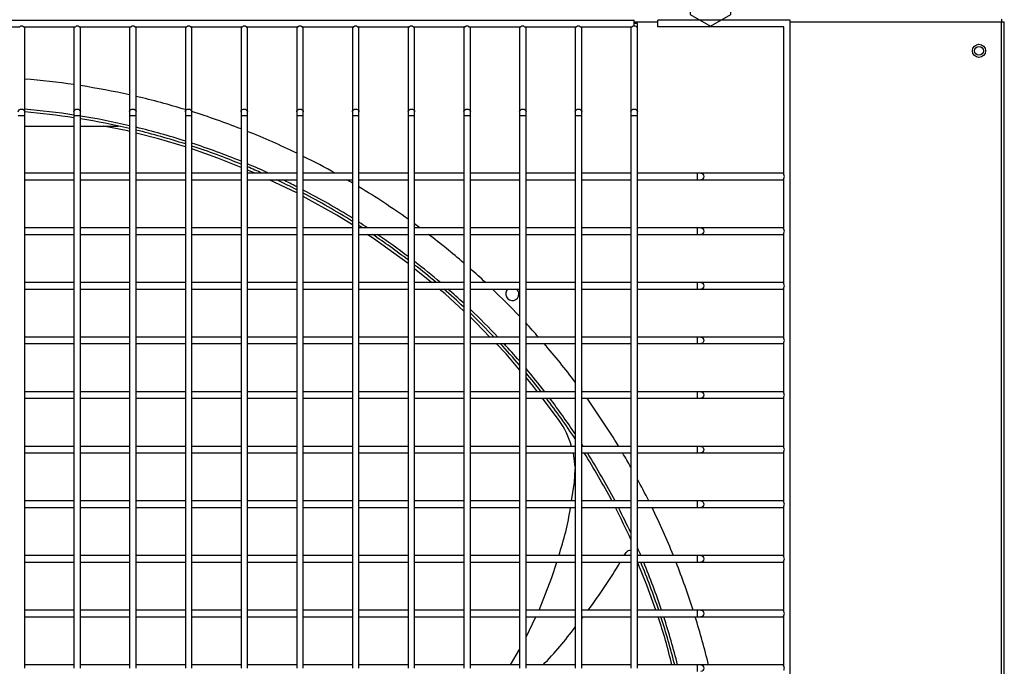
# Model space of a CAD drawing. Extents: x -90708 to 277869, y -117 to 207445.
# Tile 221 of 233: x -68880 to -68429, y 131868 to 132164. Entities that reach past the tile are written whole.
import ezdxf

# ---------------------------------------------------------------- set-up
doc = ezdxf.new("R2010")
doc.units = 0
doc.header["$MEASUREMENT"] = 0
doc.layers.add('ARQ - EQUIPO CONDENSADORA', color=40, linetype='CONTINUOUS')
doc.layers.add('ARQ-TEXTO4', color=4, linetype='CONTINUOUS')

msp = doc.modelspace()

# ---------------------------------------------------------------- linework, layer by layer
at = {"layer": 'ARQ - EQUIPO CONDENSADORA', "linetype": 'Continuous'}
for p, q in [((-69283.435, 132164.01), (-68598.935, 132164.01)), ((-68598.935, 132162.51), (-68598.935, 132164.01)), ((-68598.935, 132163.259), (-68588.092, 132163.259)), ((-68598.935, 132161.325), (-68598.935, 132162.51)), ((-68597.435, 132162.51), (-68598.935, 132162.51)), ((-68597.435, 132160.51), (-68597.435, 132162.51)), ((-68588.092, 132161.01), (-68588.092, 132164.01)), ((-68527.435, 132164.01), (-68588.092, 132164.01)), ((-68527.435, 131408.01), (-68527.435, 132164.01)), ((-68527.435, 132163.259), (-68430.686, 132163.259)), ((-68430.686, 132163.259), (-68430.685, 132163.259)), ((-68430.685, 131409.261), (-68430.686, 132163.259)), ((-68430.685, 132164.51), (-68430.685, 132163.259)), ((-68430.685, 132163.259), (-68429.435, 132163.259)), ((-68429.435, 131409.261), (-68429.435, 132163.259)), ((-68904.085, 132161.01), (-68880.284, 132161.01)), ((-68878.585, 132161.01), (-68854.784, 132161.01)), ((-68877.935, 132160.51), (-68877.935, 132161.01)), ((-68877.935, 132122.137), (-68877.935, 132160.51)), ((-68855.435, 132161.01), (-68855.435, 132160.51)), ((-68855.435, 132160.51), (-68855.435, 132122.137)), ((-68853.085, 132161.01), (-68829.284, 132161.01)), ((-68852.435, 132160.51), (-68852.435, 132161.01)), ((-68852.435, 132122.137), (-68852.435, 132160.51)), ((-68829.935, 132161.01), (-68829.935, 132160.51)), ((-68829.935, 132160.51), (-68829.935, 132122.137)), ((-68827.585, 132161.01), (-68803.784, 132161.01)), ((-68826.935, 132160.51), (-68826.935, 132161.01)), ((-68826.935, 132122.137), (-68826.935, 132160.51)), ((-68804.435, 132161.01), (-68804.435, 132160.51)), ((-68804.435, 132160.51), (-68804.435, 132122.137)), ((-68802.085, 132161.01), (-68778.284, 132161.01)), ((-68801.435, 132160.51), (-68801.435, 132161.01)), ((-68801.435, 132122.137), (-68801.435, 132160.51)), ((-68778.935, 132161.01), (-68778.935, 132160.51)), ((-68778.935, 132160.51), (-68778.935, 132122.137)), ((-68776.585, 132161.01), (-68752.784, 132161.01)), ((-68775.935, 132160.51), (-68775.935, 132161.01)), ((-68775.935, 132122.137), (-68775.935, 132160.51)), ((-68753.435, 132161.01), (-68753.435, 132160.51)), ((-68753.435, 132160.51), (-68753.435, 132122.137)), ((-68751.085, 132161.01), (-68727.284, 132161.01)), ((-68750.435, 132160.51), (-68750.435, 132161.01)), ((-68750.435, 132122.137), (-68750.435, 132160.51)), ((-68727.935, 132161.01), (-68727.935, 132160.51)), ((-68727.935, 132160.51), (-68727.935, 132122.137)), ((-68725.585, 132161.01), (-68701.784, 132161.01)), ((-68724.935, 132160.51), (-68724.935, 132161.01)), ((-68724.935, 132122.137), (-68724.935, 132160.51)), ((-68702.435, 132161.01), (-68702.435, 132160.51)), ((-68702.435, 132160.51), (-68702.435, 132122.137)), ((-68700.085, 132161.01), (-68676.284, 132161.01)), ((-68699.435, 132160.51), (-68699.435, 132161.01)), ((-68699.435, 132122.137), (-68699.435, 132160.51)), ((-68676.935, 132161.01), (-68676.935, 132160.51)), ((-68676.935, 132160.51), (-68676.935, 132122.137)), ((-68674.585, 132161.01), (-68650.784, 132161.01)), ((-68673.935, 132160.51), (-68673.935, 132161.01)), ((-68673.935, 132122.137), (-68673.935, 132160.51)), ((-68651.435, 132161.01), (-68651.435, 132160.51)), ((-68651.435, 132160.51), (-68651.435, 132122.137)), ((-68649.085, 132161.01), (-68625.284, 132161.01)), ((-68648.435, 132160.51), (-68648.435, 132161.01)), ((-68648.435, 132122.137), (-68648.435, 132160.51)), ((-68625.935, 132161.01), (-68625.935, 132160.51)), ((-68625.935, 132160.51), (-68625.935, 132122.137)), ((-68623.585, 132161.01), (-68599.784, 132161.01)), ((-68622.935, 132160.51), (-68622.935, 132161.01)), ((-68622.935, 132122.137), (-68622.935, 132160.51)), ((-68600.435, 132161.01), (-68600.435, 132160.51)), ((-68600.435, 132160.51), (-68600.435, 132122.137)), ((-68597.435, 132122.137), (-68597.435, 132160.51)), ((-68530.435, 132161.01), (-68588.092, 132161.01)), ((-68530.435, 132093.36), (-68530.435, 132161.01)), ((-68877.935, 132120.46), (-68877.935, 132122.137)), ((-68855.435, 132122.137), (-68855.435, 132120.46)), ((-68852.435, 132120.46), (-68852.435, 132122.137)), ((-68829.935, 132122.137), (-68829.935, 132120.46)), ((-68826.935, 132120.46), (-68826.935, 132122.137)), ((-68804.435, 132122.137), (-68804.435, 132120.46)), ((-68801.435, 132120.46), (-68801.435, 132122.137)), ((-68778.935, 132122.137), (-68778.935, 132120.46)), ((-68775.935, 132120.46), (-68775.935, 132122.137)), ((-68753.435, 132122.137), (-68753.435, 132120.46)), ((-68750.435, 132120.46), (-68750.435, 132122.137)), ((-68727.935, 132122.137), (-68727.935, 132120.46)), ((-68724.935, 132120.46), (-68724.935, 132122.137)), ((-68702.435, 132122.137), (-68702.435, 132120.46)), ((-68699.435, 132120.46), (-68699.435, 132122.137)), ((-68676.935, 132122.137), (-68676.935, 132120.46)), ((-68673.935, 132120.46), (-68673.935, 132122.137)), ((-68651.435, 132122.137), (-68651.435, 132120.46)), ((-68648.435, 132120.46), (-68648.435, 132122.137)), ((-68625.935, 132122.137), (-68625.935, 132120.46)), ((-68622.935, 132120.46), (-68622.935, 132122.137)), ((-68600.435, 132122.137), (-68600.435, 132120.46)), ((-68597.435, 132120.46), (-68597.435, 132122.137)), ((-68880.935, 132120.46), (-68879.435, 132120.46)), ((-68879.435, 132120.46), (-68877.935, 132120.46)), ((-68877.935, 132092.51), (-68877.935, 132120.46)), ((-68855.435, 132120.46), (-68855.435, 132092.511)), ((-68855.435, 132120.46), (-68853.935, 132120.46)), ((-68853.935, 132120.46), (-68852.435, 132120.46)), ((-68852.435, 132092.51), (-68852.435, 132120.46)), ((-68829.935, 132120.46), (-68829.935, 132092.511)), ((-68829.935, 132120.46), (-68828.435, 132120.46)), ((-68828.435, 132120.46), (-68826.935, 132120.46)), ((-68826.935, 132092.51), (-68826.935, 132120.46)), ((-68804.435, 132120.46), (-68804.435, 132092.511)), ((-68804.435, 132120.46), (-68802.935, 132120.46)), ((-68802.935, 132120.46), (-68801.435, 132120.46)), ((-68801.435, 132092.51), (-68801.435, 132120.46)), ((-68778.935, 132120.46), (-68778.935, 132092.511)), ((-68778.935, 132120.46), (-68777.435, 132120.46)), ((-68777.435, 132120.46), (-68775.935, 132120.46)), ((-68775.935, 132092.51), (-68775.935, 132120.46)), ((-68753.435, 132120.46), (-68753.435, 132092.511)), ((-68753.435, 132120.46), (-68751.935, 132120.46)), ((-68751.935, 132120.46), (-68750.435, 132120.46)), ((-68750.435, 132092.51), (-68750.435, 132120.46)), ((-68727.935, 132120.46), (-68727.935, 132092.511)), ((-68727.935, 132120.46), (-68726.435, 132120.46)), ((-68726.435, 132120.46), (-68724.935, 132120.46)), ((-68724.935, 132092.51), (-68724.935, 132120.46)), ((-68702.435, 132120.46), (-68702.435, 132092.511)), ((-68702.435, 132120.46), (-68700.935, 132120.46)), ((-68700.935, 132120.46), (-68699.435, 132120.46)), ((-68699.435, 132092.51), (-68699.435, 132120.46)), ((-68676.935, 132120.46), (-68676.935, 132092.511)), ((-68676.935, 132120.46), (-68675.435, 132120.46)), ((-68675.435, 132120.46), (-68673.935, 132120.46)), ((-68673.935, 132092.51), (-68673.935, 132120.46)), ((-68651.435, 132120.46), (-68651.435, 132092.511)), ((-68651.435, 132120.46), (-68649.935, 132120.46)), ((-68649.935, 132120.46), (-68648.435, 132120.46)), ((-68648.435, 132092.51), (-68648.435, 132120.46)), ((-68625.935, 132120.46), (-68625.935, 132092.511)), ((-68625.935, 132120.46), (-68624.435, 132120.46)), ((-68624.435, 132120.46), (-68622.935, 132120.46)), ((-68622.935, 132092.51), (-68622.935, 132120.46)), ((-68600.435, 132120.46), (-68600.435, 132092.511)), ((-68600.435, 132120.46), (-68598.935, 132120.46)), ((-68598.935, 132120.46), (-68597.435, 132120.46)), ((-68597.435, 132092.51), (-68597.435, 132120.46)), ((-68877.935, 132115.604), (-68855.435, 132115.604)), ((-68852.435, 132115.604), (-68835.094, 132115.604)), ((-68772.477, 132094.01), (-68775.935, 132095.418)), ((-68855.435, 132094.01), (-68877.935, 132094.01)), ((-68877.935, 132067.51), (-68877.935, 132092.51)), ((-68877.935, 132091.01), (-68855.435, 132091.01)), ((-68855.435, 132092.511), (-68855.435, 132067.511)), ((-68829.935, 132094.01), (-68852.435, 132094.01)), ((-68852.435, 132067.51), (-68852.435, 132092.51)), ((-68852.435, 132091.01), (-68829.935, 132091.01)), ((-68829.935, 132092.511), (-68829.935, 132067.511)), ((-68804.435, 132094.01), (-68826.935, 132094.01)), ((-68826.935, 132067.51), (-68826.935, 132092.51)), ((-68826.935, 132091.01), (-68804.435, 132091.01)), ((-68804.435, 132092.511), (-68804.435, 132067.511)), ((-68778.935, 132094.01), (-68801.435, 132094.01)), ((-68801.435, 132067.51), (-68801.435, 132092.51)), ((-68801.435, 132091.01), (-68778.935, 132091.01)), ((-68778.935, 132092.511), (-68778.935, 132067.511)), ((-68753.435, 132094.01), (-68775.935, 132094.01)), ((-68775.935, 132067.51), (-68775.935, 132092.51)), ((-68775.935, 132091.01), (-68753.435, 132091.01)), ((-68753.435, 132085), (-68765.98, 132091.01)), ((-68753.435, 132092.511), (-68753.435, 132067.511)), ((-68727.935, 132094.01), (-68750.435, 132094.01)), ((-68750.435, 132067.51), (-68750.435, 132092.51)), ((-68750.435, 132091.01), (-68727.935, 132091.01)), ((-68727.935, 132092.511), (-68727.935, 132067.511)), ((-68702.435, 132094.01), (-68724.935, 132094.01)), ((-68724.935, 132067.51), (-68724.935, 132092.51)), ((-68724.935, 132091.01), (-68702.435, 132091.01)), ((-68702.435, 132092.511), (-68702.435, 132067.511)), ((-68676.935, 132094.01), (-68699.435, 132094.01)), ((-68699.435, 132067.51), (-68699.435, 132092.51)), ((-68699.435, 132091.01), (-68676.935, 132091.01)), ((-68676.935, 132092.511), (-68676.935, 132067.511)), ((-68651.435, 132094.01), (-68673.935, 132094.01)), ((-68673.935, 132067.51), (-68673.935, 132092.51)), ((-68673.935, 132091.01), (-68651.435, 132091.01)), ((-68651.435, 132092.511), (-68651.435, 132067.511)), ((-68625.935, 132094.01), (-68648.435, 132094.01)), ((-68648.435, 132067.51), (-68648.435, 132092.51)), ((-68648.435, 132091.01), (-68625.935, 132091.01)), ((-68625.935, 132092.511), (-68625.935, 132067.511)), ((-68600.435, 132094.01), (-68622.935, 132094.01)), ((-68622.935, 132067.51), (-68622.935, 132092.51)), ((-68622.935, 132091.01), (-68600.435, 132091.01)), ((-68600.435, 132092.511), (-68600.435, 132067.511)), ((-68570.011, 132094.01), (-68597.435, 132094.01)), ((-68597.435, 132067.51), (-68597.435, 132092.51)), ((-68597.435, 132091.01), (-68570.011, 132091.01)), ((-68568.334, 132094.01), (-68570.011, 132094.01)), ((-68570.011, 132094.01), (-68570.011, 132091.01)), ((-68570.011, 132091.01), (-68568.334, 132091.01)), ((-68530.935, 132094.01), (-68568.334, 132094.01)), ((-68568.334, 132091.01), (-68530.935, 132091.01)), ((-68530.435, 132094.01), (-68530.935, 132094.01)), ((-68530.935, 132091.01), (-68530.435, 132091.01)), ((-68530.435, 132068.36), (-68530.435, 132091.661)), ((-68855.435, 132069.01), (-68877.935, 132069.01)), ((-68877.935, 132042.51), (-68877.935, 132067.51)), ((-68855.435, 132067.511), (-68855.435, 132042.511)), ((-68829.935, 132069.01), (-68852.435, 132069.01)), ((-68852.435, 132042.51), (-68852.435, 132067.51)), ((-68829.935, 132067.511), (-68829.935, 132042.511)), ((-68804.435, 132069.01), (-68826.935, 132069.01)), ((-68826.935, 132042.51), (-68826.935, 132067.51)), ((-68804.435, 132067.511), (-68804.435, 132042.511)), ((-68778.935, 132069.01), (-68801.435, 132069.01)), ((-68801.435, 132042.51), (-68801.435, 132067.51)), ((-68778.935, 132067.511), (-68778.935, 132042.511)), ((-68753.435, 132069.01), (-68775.935, 132069.01)), ((-68775.935, 132042.51), (-68775.935, 132067.51)), ((-68753.435, 132067.511), (-68753.435, 132042.511)), ((-68727.935, 132069.01), (-68750.435, 132069.01)), ((-68750.435, 132042.51), (-68750.435, 132067.51)), ((-68727.935, 132067.511), (-68727.935, 132042.511)), ((-68702.435, 132069.01), (-68724.935, 132069.01)), ((-68724.935, 132042.51), (-68724.935, 132067.51)), ((-68702.435, 132067.511), (-68702.435, 132042.511)), ((-68676.935, 132069.01), (-68699.435, 132069.01)), ((-68699.435, 132042.51), (-68699.435, 132067.51)), ((-68676.935, 132067.511), (-68676.935, 132042.511)), ((-68651.435, 132069.01), (-68673.935, 132069.01)), ((-68673.935, 132042.51), (-68673.935, 132067.51)), ((-68651.435, 132067.511), (-68651.435, 132042.511)), ((-68625.935, 132069.01), (-68648.435, 132069.01)), ((-68648.435, 132042.51), (-68648.435, 132067.51)), ((-68625.935, 132067.511), (-68625.935, 132042.511)), ((-68600.435, 132069.01), (-68622.935, 132069.01)), ((-68622.935, 132042.51), (-68622.935, 132067.51)), ((-68600.435, 132067.511), (-68600.435, 132042.511)), ((-68570.011, 132069.01), (-68597.435, 132069.01)), ((-68597.435, 132042.51), (-68597.435, 132067.51)), ((-68568.334, 132069.01), (-68570.011, 132069.01)), ((-68570.011, 132069.01), (-68570.011, 132066.01)), ((-68530.935, 132069.01), (-68568.334, 132069.01)), ((-68530.435, 132069.01), (-68530.935, 132069.01)), ((-68877.935, 132066.01), (-68855.435, 132066.01)), ((-68852.435, 132066.01), (-68829.935, 132066.01)), ((-68826.935, 132066.01), (-68804.435, 132066.01)), ((-68801.435, 132066.01), (-68778.935, 132066.01)), ((-68775.935, 132066.01), (-68753.435, 132066.01)), ((-68750.435, 132066.01), (-68727.935, 132066.01)), ((-68724.935, 132066.01), (-68702.435, 132066.01)), ((-68699.435, 132066.01), (-68676.935, 132066.01)), ((-68673.935, 132066.01), (-68651.435, 132066.01)), ((-68648.435, 132066.01), (-68625.935, 132066.01)), ((-68622.935, 132066.01), (-68600.435, 132066.01)), ((-68597.435, 132066.01), (-68570.011, 132066.01)), ((-68570.011, 132066.01), (-68568.334, 132066.01)), ((-68568.334, 132066.01), (-68530.935, 132066.01)), ((-68530.935, 132066.01), (-68530.435, 132066.01)), ((-68530.435, 132043.36), (-68530.435, 132066.661)), ((-68691.787, 132044.01), (-68699.435, 132050.313)), ((-68855.435, 132044.01), (-68877.935, 132044.01)), ((-68877.935, 132017.51), (-68877.935, 132042.51)), ((-68877.935, 132041.01), (-68855.435, 132041.01)), ((-68855.435, 132042.511), (-68855.435, 132017.511)), ((-68829.935, 132044.01), (-68852.435, 132044.01)), ((-68852.435, 132017.51), (-68852.435, 132042.51)), ((-68852.435, 132041.01), (-68829.935, 132041.01)), ((-68829.935, 132042.511), (-68829.935, 132017.511)), ((-68804.435, 132044.01), (-68826.935, 132044.01)), ((-68826.935, 132017.51), (-68826.935, 132042.51)), ((-68826.935, 132041.01), (-68804.435, 132041.01)), ((-68804.435, 132042.511), (-68804.435, 132017.511)), ((-68778.935, 132044.01), (-68801.435, 132044.01)), ((-68801.435, 132017.51), (-68801.435, 132042.51)), ((-68801.435, 132041.01), (-68778.935, 132041.01)), ((-68778.935, 132042.511), (-68778.935, 132017.511)), ((-68753.435, 132044.01), (-68775.935, 132044.01)), ((-68775.935, 132017.51), (-68775.935, 132042.51)), ((-68775.935, 132041.01), (-68753.435, 132041.01)), ((-68753.435, 132042.511), (-68753.435, 132017.511)), ((-68727.935, 132044.01), (-68750.435, 132044.01)), ((-68750.435, 132017.51), (-68750.435, 132042.51)), ((-68750.435, 132041.01), (-68727.935, 132041.01)), ((-68727.935, 132042.511), (-68727.935, 132017.511)), ((-68702.435, 132044.01), (-68724.935, 132044.01)), ((-68724.935, 132017.51), (-68724.935, 132042.51)), ((-68724.935, 132041.01), (-68702.435, 132041.01)), ((-68702.435, 132042.511), (-68702.435, 132017.511)), ((-68676.935, 132044.01), (-68699.435, 132044.01)), ((-68699.435, 132017.51), (-68699.435, 132042.51)), ((-68699.435, 132041.01), (-68676.935, 132041.01)), ((-68676.935, 132042.511), (-68676.935, 132017.511)), ((-68651.435, 132044.01), (-68673.935, 132044.01)), ((-68673.935, 132017.51), (-68673.935, 132042.51)), ((-68673.935, 132041.01), (-68651.435, 132041.01)), ((-68651.435, 132042.511), (-68651.435, 132017.511)), ((-68625.935, 132044.01), (-68648.435, 132044.01)), ((-68648.435, 132017.51), (-68648.435, 132042.51)), ((-68648.435, 132041.01), (-68625.935, 132041.01)), ((-68625.935, 132042.511), (-68625.935, 132017.511)), ((-68600.435, 132044.01), (-68622.935, 132044.01)), ((-68622.935, 132017.51), (-68622.935, 132042.51)), ((-68622.935, 132041.01), (-68600.435, 132041.01)), ((-68600.435, 132042.511), (-68600.435, 132017.511)), ((-68570.011, 132044.01), (-68597.435, 132044.01)), ((-68597.435, 132017.51), (-68597.435, 132042.51)), ((-68597.435, 132041.01), (-68570.011, 132041.01)), ((-68568.334, 132044.01), (-68570.011, 132044.01)), ((-68570.011, 132044.01), (-68570.011, 132041.01)), ((-68570.011, 132041.01), (-68568.334, 132041.01)), ((-68530.935, 132044.01), (-68568.334, 132044.01)), ((-68568.334, 132041.01), (-68530.935, 132041.01)), ((-68530.435, 132044.01), (-68530.935, 132044.01)), ((-68530.935, 132041.01), (-68530.435, 132041.01)), ((-68530.435, 132018.36), (-68530.435, 132041.661)), ((-68855.435, 132019.01), (-68877.935, 132019.01)), ((-68829.935, 132019.01), (-68852.435, 132019.01)), ((-68804.435, 132019.01), (-68826.935, 132019.01)), ((-68778.935, 132019.01), (-68801.435, 132019.01)), ((-68753.435, 132019.01), (-68775.935, 132019.01)), ((-68727.935, 132019.01), (-68750.435, 132019.01)), ((-68702.435, 132019.01), (-68724.935, 132019.01)), ((-68676.935, 132019.01), (-68699.435, 132019.01)), ((-68651.435, 132019.01), (-68673.935, 132019.01)), ((-68625.935, 132019.01), (-68648.435, 132019.01)), ((-68600.435, 132019.01), (-68622.935, 132019.01)), ((-68570.011, 132019.01), (-68597.435, 132019.01)), ((-68568.334, 132019.01), (-68570.011, 132019.01)), ((-68570.011, 132019.01), (-68570.011, 132016.01)), ((-68530.935, 132019.01), (-68568.334, 132019.01)), ((-68530.435, 132019.01), (-68530.935, 132019.01)), ((-68877.935, 131992.51), (-68877.935, 132017.51)), ((-68877.935, 132016.01), (-68855.435, 132016.01)), ((-68855.435, 132017.511), (-68855.435, 131992.511)), ((-68852.435, 131992.51), (-68852.435, 132017.51)), ((-68852.435, 132016.01), (-68829.935, 132016.01)), ((-68829.935, 132017.511), (-68829.935, 131992.511)), ((-68826.935, 131992.51), (-68826.935, 132017.51)), ((-68826.935, 132016.01), (-68804.435, 132016.01)), ((-68804.435, 132017.511), (-68804.435, 131992.511)), ((-68801.435, 131992.51), (-68801.435, 132017.51)), ((-68801.435, 132016.01), (-68778.935, 132016.01)), ((-68778.935, 132017.511), (-68778.935, 131992.511)), ((-68775.935, 131992.51), (-68775.935, 132017.51)), ((-68775.935, 132016.01), (-68753.435, 132016.01)), ((-68753.435, 132017.511), (-68753.435, 131992.511)), ((-68750.435, 131992.51), (-68750.435, 132017.51)), ((-68750.435, 132016.01), (-68727.935, 132016.01)), ((-68727.935, 132017.511), (-68727.935, 131992.511)), ((-68724.935, 131992.51), (-68724.935, 132017.51)), ((-68724.935, 132016.01), (-68702.435, 132016.01)), ((-68702.435, 132017.511), (-68702.435, 131992.511)), ((-68699.435, 131992.51), (-68699.435, 132017.51)), ((-68699.435, 132016.01), (-68676.935, 132016.01)), ((-68676.935, 132017.511), (-68676.935, 131992.511)), ((-68673.935, 131992.51), (-68673.935, 132017.51)), ((-68673.935, 132016.01), (-68651.435, 132016.01)), ((-68651.435, 132017.511), (-68651.435, 131992.511)), ((-68648.435, 131992.51), (-68648.435, 132017.51)), ((-68648.435, 132016.01), (-68625.935, 132016.01)), ((-68625.935, 132017.511), (-68625.935, 131992.511)), ((-68622.935, 131992.51), (-68622.935, 132017.51)), ((-68622.935, 132016.01), (-68600.435, 132016.01)), ((-68600.435, 132017.511), (-68600.435, 131992.511)), ((-68597.435, 131992.51), (-68597.435, 132017.51)), ((-68597.435, 132016.01), (-68570.011, 132016.01)), ((-68570.011, 132016.01), (-68568.334, 132016.01)), ((-68568.334, 132016.01), (-68530.935, 132016.01)), ((-68530.935, 132016.01), (-68530.435, 132016.01)), ((-68530.435, 131993.36), (-68530.435, 132016.661)), ((-68855.435, 131994.01), (-68877.935, 131994.01)), ((-68877.935, 131967.51), (-68877.935, 131992.51)), ((-68877.935, 131991.01), (-68855.435, 131991.01)), ((-68855.435, 131992.511), (-68855.435, 131967.511)), ((-68829.935, 131994.01), (-68852.435, 131994.01)), ((-68852.435, 131967.51), (-68852.435, 131992.51)), ((-68852.435, 131991.01), (-68829.935, 131991.01)), ((-68829.935, 131992.511), (-68829.935, 131967.511)), ((-68804.435, 131994.01), (-68826.935, 131994.01)), ((-68826.935, 131967.51), (-68826.935, 131992.51)), ((-68826.935, 131991.01), (-68804.435, 131991.01)), ((-68804.435, 131992.511), (-68804.435, 131967.511)), ((-68778.935, 131994.01), (-68801.435, 131994.01)), ((-68801.435, 131967.51), (-68801.435, 131992.51)), ((-68801.435, 131991.01), (-68778.935, 131991.01)), ((-68778.935, 131992.511), (-68778.935, 131967.511)), ((-68753.435, 131994.01), (-68775.935, 131994.01)), ((-68775.935, 131967.51), (-68775.935, 131992.51)), ((-68775.935, 131991.01), (-68753.435, 131991.01)), ((-68753.435, 131992.511), (-68753.435, 131967.511)), ((-68727.935, 131994.01), (-68750.435, 131994.01)), ((-68750.435, 131967.51), (-68750.435, 131992.51)), ((-68750.435, 131991.01), (-68727.935, 131991.01)), ((-68727.935, 131992.511), (-68727.935, 131967.511)), ((-68702.435, 131994.01), (-68724.935, 131994.01)), ((-68724.935, 131967.51), (-68724.935, 131992.51)), ((-68724.935, 131991.01), (-68702.435, 131991.01)), ((-68702.435, 131992.511), (-68702.435, 131967.511)), ((-68676.935, 131994.01), (-68699.435, 131994.01)), ((-68699.435, 131967.51), (-68699.435, 131992.51)), ((-68699.435, 131991.01), (-68676.935, 131991.01)), ((-68676.935, 131992.511), (-68676.935, 131967.511)), ((-68651.435, 131994.01), (-68673.935, 131994.01)), ((-68673.935, 131967.51), (-68673.935, 131992.51)), ((-68673.935, 131991.01), (-68651.435, 131991.01)), ((-68651.435, 131992.511), (-68651.435, 131967.511)), ((-68625.935, 131994.01), (-68648.435, 131994.01)), ((-68648.435, 131967.51), (-68648.435, 131992.51)), ((-68648.435, 131991.01), (-68625.935, 131991.01)), ((-68633.251, 131980.907), (-68640.873, 131991.01)), ((-68625.935, 131992.511), (-68625.935, 131967.511)), ((-68600.435, 131994.01), (-68622.935, 131994.01)), ((-68622.935, 131967.51), (-68622.935, 131992.51)), ((-68622.935, 131991.01), (-68600.435, 131991.01)), ((-68600.435, 131992.511), (-68600.435, 131967.511)), ((-68570.011, 131994.01), (-68597.435, 131994.01)), ((-68597.435, 131967.51), (-68597.435, 131992.51)), ((-68597.435, 131991.01), (-68570.011, 131991.01)), ((-68568.334, 131994.01), (-68570.011, 131994.01)), ((-68570.011, 131994.01), (-68570.011, 131991.01)), ((-68570.011, 131991.01), (-68568.334, 131991.01)), ((-68530.935, 131994.01), (-68568.334, 131994.01)), ((-68568.334, 131991.01), (-68530.935, 131991.01)), ((-68530.435, 131994.01), (-68530.935, 131994.01)), ((-68530.935, 131991.01), (-68530.435, 131991.01)), ((-68530.435, 131968.36), (-68530.435, 131991.661)), ((-68855.435, 131969.01), (-68877.935, 131969.01)), ((-68829.935, 131969.01), (-68852.435, 131969.01)), ((-68804.435, 131969.01), (-68826.935, 131969.01)), ((-68778.935, 131969.01), (-68801.435, 131969.01)), ((-68753.435, 131969.01), (-68775.935, 131969.01)), ((-68727.935, 131969.01), (-68750.435, 131969.01)), ((-68702.435, 131969.01), (-68724.935, 131969.01)), ((-68676.935, 131969.01), (-68699.435, 131969.01)), ((-68651.435, 131969.01), (-68673.935, 131969.01)), ((-68625.935, 131969.01), (-68648.435, 131969.01)), ((-68600.435, 131969.01), (-68622.935, 131969.01)), ((-68570.011, 131969.01), (-68597.435, 131969.01)), ((-68568.334, 131969.01), (-68570.011, 131969.01)), ((-68570.011, 131969.01), (-68570.011, 131966.01)), ((-68530.935, 131969.01), (-68568.334, 131969.01)), ((-68530.435, 131969.01), (-68530.935, 131969.01)), ((-68877.935, 131942.51), (-68877.935, 131967.51)), ((-68877.935, 131966.01), (-68855.435, 131966.01)), ((-68855.435, 131967.511), (-68855.435, 131942.511)), ((-68852.435, 131942.51), (-68852.435, 131967.51)), ((-68852.435, 131966.01), (-68829.935, 131966.01)), ((-68829.935, 131967.511), (-68829.935, 131942.511)), ((-68826.935, 131942.51), (-68826.935, 131967.51)), ((-68826.935, 131966.01), (-68804.435, 131966.01)), ((-68804.435, 131967.511), (-68804.435, 131942.511)), ((-68801.435, 131942.51), (-68801.435, 131967.51)), ((-68801.435, 131966.01), (-68778.935, 131966.01)), ((-68778.935, 131967.511), (-68778.935, 131942.511)), ((-68775.935, 131942.51), (-68775.935, 131967.51)), ((-68775.935, 131966.01), (-68753.435, 131966.01)), ((-68753.435, 131967.511), (-68753.435, 131942.511)), ((-68750.435, 131942.51), (-68750.435, 131967.51)), ((-68750.435, 131966.01), (-68727.935, 131966.01)), ((-68727.935, 131967.511), (-68727.935, 131942.511)), ((-68724.935, 131942.51), (-68724.935, 131967.51)), ((-68724.935, 131966.01), (-68702.435, 131966.01)), ((-68702.435, 131967.511), (-68702.435, 131942.511)), ((-68699.435, 131942.51), (-68699.435, 131967.51)), ((-68699.435, 131966.01), (-68676.935, 131966.01)), ((-68676.935, 131967.511), (-68676.935, 131942.511)), ((-68673.935, 131942.51), (-68673.935, 131967.51)), ((-68673.935, 131966.01), (-68651.435, 131966.01)), ((-68651.435, 131967.511), (-68651.435, 131942.511)), ((-68648.435, 131942.51), (-68648.435, 131967.51)), ((-68648.435, 131966.01), (-68625.935, 131966.01)), ((-68625.935, 131959.675), (-68626.756, 131966.01)), ((-68625.935, 131967.511), (-68625.935, 131942.511)), ((-68622.935, 131942.51), (-68622.935, 131967.51)), ((-68622.935, 131966.01), (-68600.435, 131966.01)), ((-68600.435, 131967.511), (-68600.435, 131942.511)), ((-68597.435, 131942.51), (-68597.435, 131967.51)), ((-68597.435, 131966.01), (-68570.011, 131966.01)), ((-68570.011, 131966.01), (-68568.334, 131966.01)), ((-68568.334, 131966.01), (-68530.935, 131966.01)), ((-68530.935, 131966.01), (-68530.435, 131966.01)), ((-68530.435, 131943.36), (-68530.435, 131966.661)), ((-68626.199, 131952.635), (-68625.935, 131958.774)), ((-68627.581, 131944.01), (-68626.199, 131952.635)), ((-68855.435, 131944.01), (-68877.935, 131944.01)), ((-68877.935, 131917.51), (-68877.935, 131942.51)), ((-68855.435, 131942.511), (-68855.435, 131917.511)), ((-68829.935, 131944.01), (-68852.435, 131944.01)), ((-68852.435, 131917.51), (-68852.435, 131942.51)), ((-68829.935, 131942.511), (-68829.935, 131917.511)), ((-68804.435, 131944.01), (-68826.935, 131944.01)), ((-68826.935, 131917.51), (-68826.935, 131942.51)), ((-68804.435, 131942.511), (-68804.435, 131917.511)), ((-68778.935, 131944.01), (-68801.435, 131944.01)), ((-68801.435, 131917.51), (-68801.435, 131942.51)), ((-68778.935, 131942.511), (-68778.935, 131917.511)), ((-68753.435, 131944.01), (-68775.935, 131944.01)), ((-68775.935, 131917.51), (-68775.935, 131942.51)), ((-68753.435, 131942.511), (-68753.435, 131917.511)), ((-68727.935, 131944.01), (-68750.435, 131944.01)), ((-68750.435, 131917.51), (-68750.435, 131942.51)), ((-68727.935, 131942.511), (-68727.935, 131917.511)), ((-68702.435, 131944.01), (-68724.935, 131944.01)), ((-68724.935, 131917.51), (-68724.935, 131942.51)), ((-68702.435, 131942.511), (-68702.435, 131917.511)), ((-68676.935, 131944.01), (-68699.435, 131944.01)), ((-68699.435, 131917.51), (-68699.435, 131942.51)), ((-68676.935, 131942.511), (-68676.935, 131917.511)), ((-68651.435, 131944.01), (-68673.935, 131944.01)), ((-68673.935, 131917.51), (-68673.935, 131942.51)), ((-68651.435, 131942.511), (-68651.435, 131917.511)), ((-68625.935, 131944.01), (-68648.435, 131944.01)), ((-68648.435, 131917.51), (-68648.435, 131942.51)), ((-68625.935, 131942.511), (-68625.935, 131917.511)), ((-68600.435, 131944.01), (-68622.935, 131944.01)), ((-68622.935, 131917.51), (-68622.935, 131942.51)), ((-68600.435, 131942.511), (-68600.435, 131917.511)), ((-68570.011, 131944.01), (-68597.435, 131944.01)), ((-68597.435, 131917.51), (-68597.435, 131942.51)), ((-68568.334, 131944.01), (-68570.011, 131944.01)), ((-68570.011, 131944.01), (-68570.011, 131941.01)), ((-68530.935, 131944.01), (-68568.334, 131944.01)), ((-68530.435, 131944.01), (-68530.935, 131944.01)), ((-68530.435, 131918.36), (-68530.435, 131941.661)), ((-68877.935, 131941.01), (-68855.435, 131941.01)), ((-68852.435, 131941.01), (-68829.935, 131941.01)), ((-68826.935, 131941.01), (-68804.435, 131941.01)), ((-68801.435, 131941.01), (-68778.935, 131941.01)), ((-68775.935, 131941.01), (-68753.435, 131941.01)), ((-68750.435, 131941.01), (-68727.935, 131941.01)), ((-68724.935, 131941.01), (-68702.435, 131941.01)), ((-68699.435, 131941.01), (-68676.935, 131941.01)), ((-68673.935, 131941.01), (-68651.435, 131941.01)), ((-68648.435, 131941.01), (-68625.935, 131941.01)), ((-68622.935, 131941.01), (-68600.435, 131941.01)), ((-68597.435, 131941.01), (-68570.011, 131941.01)), ((-68570.011, 131941.01), (-68568.334, 131941.01)), ((-68568.334, 131941.01), (-68530.935, 131941.01)), ((-68530.935, 131941.01), (-68530.435, 131941.01)), ((-68855.435, 131919.01), (-68877.935, 131919.01)), ((-68829.935, 131919.01), (-68852.435, 131919.01)), ((-68804.435, 131919.01), (-68826.935, 131919.01)), ((-68778.935, 131919.01), (-68801.435, 131919.01)), ((-68753.435, 131919.01), (-68775.935, 131919.01)), ((-68727.935, 131919.01), (-68750.435, 131919.01)), ((-68702.435, 131919.01), (-68724.935, 131919.01)), ((-68676.935, 131919.01), (-68699.435, 131919.01)), ((-68651.435, 131919.01), (-68673.935, 131919.01)), ((-68625.935, 131919.01), (-68648.435, 131919.01)), ((-68600.435, 131919.01), (-68622.935, 131919.01)), ((-68603.454, 131919.01), (-68602.6, 131920.39)), ((-68570.011, 131919.01), (-68597.435, 131919.01)), ((-68568.334, 131919.01), (-68570.011, 131919.01)), ((-68570.011, 131919.01), (-68570.011, 131916.01)), ((-68530.935, 131919.01), (-68568.334, 131919.01)), ((-68530.435, 131919.01), (-68530.935, 131919.01)), ((-68877.935, 131892.51), (-68877.935, 131917.51)), ((-68877.935, 131916.01), (-68855.435, 131916.01)), ((-68855.435, 131917.511), (-68855.435, 131892.511)), ((-68852.435, 131892.51), (-68852.435, 131917.51)), ((-68852.435, 131916.01), (-68829.935, 131916.01)), ((-68829.935, 131917.511), (-68829.935, 131892.511)), ((-68826.935, 131892.51), (-68826.935, 131917.51)), ((-68826.935, 131916.01), (-68804.435, 131916.01)), ((-68804.435, 131917.511), (-68804.435, 131892.511)), ((-68801.435, 131892.51), (-68801.435, 131917.51)), ((-68801.435, 131916.01), (-68778.935, 131916.01)), ((-68778.935, 131917.511), (-68778.935, 131892.511)), ((-68775.935, 131892.51), (-68775.935, 131917.51)), ((-68775.935, 131916.01), (-68753.435, 131916.01)), ((-68753.435, 131917.511), (-68753.435, 131892.511)), ((-68750.435, 131892.51), (-68750.435, 131917.51)), ((-68750.435, 131916.01), (-68727.935, 131916.01)), ((-68727.935, 131917.511), (-68727.935, 131892.511)), ((-68724.935, 131892.51), (-68724.935, 131917.51)), ((-68724.935, 131916.01), (-68702.435, 131916.01)), ((-68702.435, 131917.511), (-68702.435, 131892.511)), ((-68699.435, 131892.51), (-68699.435, 131917.51)), ((-68699.435, 131916.01), (-68676.935, 131916.01)), ((-68676.935, 131917.511), (-68676.935, 131892.511)), ((-68673.935, 131892.51), (-68673.935, 131917.51)), ((-68673.935, 131916.01), (-68651.435, 131916.01)), ((-68651.435, 131917.511), (-68651.435, 131892.511)), ((-68648.435, 131892.51), (-68648.435, 131917.51)), ((-68648.435, 131916.01), (-68625.935, 131916.01)), ((-68625.935, 131917.511), (-68625.935, 131892.511)), ((-68622.935, 131892.51), (-68622.935, 131917.51)), ((-68622.935, 131916.01), (-68600.435, 131916.01)), ((-68600.435, 131917.511), (-68600.435, 131892.511)), ((-68597.435, 131892.51), (-68597.435, 131917.51)), ((-68597.435, 131916.01), (-68570.011, 131916.01)), ((-68570.011, 131916.01), (-68568.334, 131916.01)), ((-68568.334, 131916.01), (-68530.935, 131916.01)), ((-68530.935, 131916.01), (-68530.435, 131916.01)), ((-68530.435, 131893.36), (-68530.435, 131916.661)), ((-68855.435, 131894.01), (-68877.935, 131894.01)), ((-68877.935, 131867.51), (-68877.935, 131892.51)), ((-68855.435, 131892.511), (-68855.435, 131867.511)), ((-68829.935, 131894.01), (-68852.435, 131894.01)), ((-68852.435, 131867.51), (-68852.435, 131892.51)), ((-68829.935, 131892.511), (-68829.935, 131867.511)), ((-68804.435, 131894.01), (-68826.935, 131894.01)), ((-68826.935, 131867.51), (-68826.935, 131892.51)), ((-68804.435, 131892.511), (-68804.435, 131867.511)), ((-68778.935, 131894.01), (-68801.435, 131894.01)), ((-68801.435, 131867.51), (-68801.435, 131892.51)), ((-68778.935, 131892.511), (-68778.935, 131867.511)), ((-68753.435, 131894.01), (-68775.935, 131894.01)), ((-68775.935, 131867.51), (-68775.935, 131892.51)), ((-68753.435, 131892.511), (-68753.435, 131867.511)), ((-68727.935, 131894.01), (-68750.435, 131894.01)), ((-68750.435, 131867.51), (-68750.435, 131892.51)), ((-68727.935, 131892.511), (-68727.935, 131867.511)), ((-68702.435, 131894.01), (-68724.935, 131894.01)), ((-68724.935, 131867.51), (-68724.935, 131892.51)), ((-68702.435, 131892.511), (-68702.435, 131867.511)), ((-68676.935, 131894.01), (-68699.435, 131894.01)), ((-68699.435, 131867.51), (-68699.435, 131892.51)), ((-68676.935, 131892.511), (-68676.935, 131867.511)), ((-68651.435, 131894.01), (-68673.935, 131894.01)), ((-68673.935, 131867.51), (-68673.935, 131892.51)), ((-68651.435, 131892.511), (-68651.435, 131867.511)), ((-68625.935, 131894.01), (-68648.435, 131894.01)), ((-68648.435, 131867.51), (-68648.435, 131892.51)), ((-68625.935, 131892.511), (-68625.935, 131867.511)), ((-68600.435, 131894.01), (-68622.935, 131894.01)), ((-68622.935, 131867.51), (-68622.935, 131892.51)), ((-68600.435, 131892.511), (-68600.435, 131867.511)), ((-68570.011, 131894.01), (-68597.435, 131894.01)), ((-68597.435, 131867.51), (-68597.435, 131892.51)), ((-68568.334, 131894.01), (-68570.011, 131894.01)), ((-68570.011, 131894.01), (-68570.011, 131891.01)), ((-68530.935, 131894.01), (-68568.334, 131894.01)), ((-68530.435, 131894.01), (-68530.935, 131894.01)), ((-68530.435, 131868.36), (-68530.435, 131891.661)), ((-68877.935, 131891.01), (-68855.435, 131891.01)), ((-68852.435, 131891.01), (-68829.935, 131891.01)), ((-68826.935, 131891.01), (-68804.435, 131891.01)), ((-68801.435, 131891.01), (-68778.935, 131891.01)), ((-68775.935, 131891.01), (-68753.435, 131891.01)), ((-68750.435, 131891.01), (-68727.935, 131891.01)), ((-68724.935, 131891.01), (-68702.435, 131891.01)), ((-68699.435, 131891.01), (-68676.935, 131891.01)), ((-68673.935, 131891.01), (-68651.435, 131891.01)), ((-68648.435, 131891.01), (-68625.935, 131891.01)), ((-68648.435, 131881.653), (-68643.916, 131891.01)), ((-68622.935, 131891.01), (-68600.435, 131891.01)), ((-68622.935, 131890.157), (-68622.281, 131891.01)), ((-68597.435, 131891.01), (-68570.011, 131891.01)), ((-68570.011, 131891.01), (-68568.334, 131891.01)), ((-68568.334, 131891.01), (-68530.935, 131891.01)), ((-68530.935, 131891.01), (-68530.435, 131891.01)), ((-68655.478, 131869.01), (-68651.435, 131876.071)), ((-68855.435, 131869.01), (-68877.935, 131869.01)), ((-68829.935, 131869.01), (-68852.435, 131869.01)), ((-68804.435, 131869.01), (-68826.935, 131869.01)), ((-68778.935, 131869.01), (-68801.435, 131869.01)), ((-68753.435, 131869.01), (-68775.935, 131869.01)), ((-68727.935, 131869.01), (-68750.435, 131869.01)), ((-68702.435, 131869.01), (-68724.935, 131869.01)), ((-68676.935, 131869.01), (-68699.435, 131869.01)), ((-68651.435, 131869.01), (-68673.935, 131869.01)), ((-68625.935, 131869.01), (-68648.435, 131869.01)), ((-68600.435, 131869.01), (-68622.935, 131869.01)), ((-68570.011, 131869.01), (-68597.435, 131869.01)), ((-68568.334, 131869.01), (-68570.011, 131869.01)), ((-68570.011, 131869.01), (-68570.011, 131866.01)), ((-68530.935, 131869.01), (-68568.334, 131869.01)), ((-68530.435, 131869.01), (-68530.935, 131869.01))]:
    msp.add_line(p, q, dxfattribs=at)
at = {"layer": 'ARQ - EQUIPO CONDENSADORA', "linetype": 'Continuous', "flags": 128}
for points in [[(-68880.935, 132122.137), (-68880.821, 132122.619), (-68880.495, 132123.027), (-68880.009, 132123.3), (-68879.435, 132123.395)], [(-68879.435, 132123.395), (-68878.861, 132123.3), (-68878.374, 132123.027), (-68878.049, 132122.619), (-68877.935, 132122.137)], [(-68855.435, 132122.137), (-68855.321, 132122.619), (-68854.995, 132123.027), (-68854.509, 132123.3), (-68853.935, 132123.395)], [(-68853.935, 132123.395), (-68853.361, 132123.3), (-68852.874, 132123.027), (-68852.549, 132122.619), (-68852.435, 132122.137)], [(-68829.935, 132122.137), (-68829.821, 132122.619), (-68829.495, 132123.027), (-68829.009, 132123.3), (-68828.435, 132123.395)], [(-68828.435, 132123.395), (-68827.861, 132123.3), (-68827.374, 132123.027), (-68827.049, 132122.619), (-68826.935, 132122.137)], [(-68804.435, 132122.137), (-68804.321, 132122.619), (-68803.995, 132123.027), (-68803.509, 132123.3), (-68802.935, 132123.395)], [(-68802.935, 132123.395), (-68802.361, 132123.3), (-68801.874, 132123.027), (-68801.549, 132122.619), (-68801.435, 132122.137)], [(-68778.935, 132122.137), (-68778.821, 132122.619), (-68778.495, 132123.027), (-68778.009, 132123.3), (-68777.435, 132123.395)], [(-68777.435, 132123.395), (-68776.861, 132123.3), (-68776.374, 132123.027), (-68776.049, 132122.619), (-68775.935, 132122.137)], [(-68753.435, 132122.137), (-68753.321, 132122.619), (-68752.995, 132123.027), (-68752.509, 132123.3), (-68751.935, 132123.395)], [(-68751.935, 132123.395), (-68751.361, 132123.3), (-68750.874, 132123.027), (-68750.549, 132122.619), (-68750.435, 132122.137)], [(-68727.935, 132122.137), (-68727.821, 132122.619), (-68727.495, 132123.027), (-68727.009, 132123.3), (-68726.435, 132123.395)], [(-68726.435, 132123.395), (-68725.861, 132123.3), (-68725.374, 132123.027), (-68725.049, 132122.619), (-68724.935, 132122.137)], [(-68702.435, 132122.137), (-68702.321, 132122.619), (-68701.995, 132123.027), (-68701.509, 132123.3), (-68700.935, 132123.395)], [(-68700.935, 132123.395), (-68700.361, 132123.3), (-68699.874, 132123.027), (-68699.549, 132122.619), (-68699.435, 132122.137)], [(-68676.935, 132122.137), (-68676.821, 132122.619), (-68676.495, 132123.027), (-68676.009, 132123.3), (-68675.435, 132123.395)], [(-68675.435, 132123.395), (-68674.861, 132123.3), (-68674.374, 132123.027), (-68674.049, 132122.619), (-68673.935, 132122.137)], [(-68651.435, 132122.137), (-68651.321, 132122.619), (-68650.995, 132123.027), (-68650.509, 132123.3), (-68649.935, 132123.395)], [(-68649.935, 132123.395), (-68649.361, 132123.3), (-68648.874, 132123.027), (-68648.549, 132122.619), (-68648.435, 132122.137)], [(-68625.935, 132122.137), (-68625.821, 132122.619), (-68625.495, 132123.027), (-68625.009, 132123.3), (-68624.435, 132123.395)], [(-68624.435, 132123.395), (-68623.861, 132123.3), (-68623.374, 132123.027), (-68623.049, 132122.619), (-68622.935, 132122.137)], [(-68600.435, 132122.137), (-68600.321, 132122.619), (-68599.995, 132123.027), (-68599.509, 132123.3), (-68598.935, 132123.395)], [(-68598.935, 132123.395), (-68598.361, 132123.3), (-68597.874, 132123.027), (-68597.549, 132122.619), (-68597.435, 132122.137)], [(-68829.935, 132113.14), (-68830.746, 132113.347), (-68841.936, 132115.604)], [(-68804.435, 132106.073), (-68816.779, 132109.789), (-68826.935, 132112.376)], [(-68778.935, 132096.639), (-68789.494, 132100.936), (-68801.435, 132105.095)], [(-68568.334, 132094.01), (-68567.852, 132093.896), (-68567.444, 132093.571), (-68567.171, 132093.084), (-68567.076, 132092.51), (-68567.171, 132091.936), (-68567.444, 132091.45), (-68567.852, 132091.125), (-68568.334, 132091.01)], [(-68727.935, 132070.322), (-68735.109, 132074.885), (-68750.435, 132083.397)], [(-68568.334, 132069.01), (-68567.852, 132068.896), (-68567.444, 132068.571), (-68567.171, 132068.084), (-68567.076, 132067.51), (-68567.171, 132066.936), (-68567.444, 132066.45), (-68567.852, 132066.125), (-68568.334, 132066.01)], [(-68702.435, 132052.689), (-68718.299, 132064.192), (-68721.157, 132066.01)], [(-68676.935, 132030.862), (-68685.49, 132038.82), (-68688.147, 132041.01)], [(-68568.334, 132044.01), (-68567.852, 132043.896), (-68567.444, 132043.571), (-68567.171, 132043.084), (-68567.076, 132042.51), (-68567.171, 132041.936), (-68567.444, 132041.45), (-68567.852, 132041.125), (-68568.334, 132041.01)], [(-68664.971, 132019.01), (-68671.214, 132025.54), (-68673.935, 132028.071)], [(-68568.334, 132019.01), (-68567.852, 132018.896), (-68567.444, 132018.571), (-68567.171, 132018.084), (-68567.076, 132017.51), (-68567.171, 132016.936), (-68567.444, 132016.45), (-68567.852, 132016.125), (-68568.334, 132016.01)], [(-68651.435, 132004.047), (-68657.595, 132011.296), (-68662.103, 132016.01)], [(-68643.136, 131994.01), (-68644.966, 131996.436), (-68648.435, 132000.517)], [(-68568.334, 131994.01), (-68567.852, 131993.896), (-68567.444, 131993.571), (-68567.171, 131993.084), (-68567.076, 131992.51), (-68567.171, 131991.936), (-68567.444, 131991.45), (-68567.852, 131991.125), (-68568.334, 131991.01)], [(-68568.334, 131969.01), (-68567.852, 131968.896), (-68567.444, 131968.571), (-68567.171, 131968.084), (-68567.076, 131967.51), (-68567.171, 131966.936), (-68567.444, 131966.45), (-68567.852, 131966.125), (-68568.334, 131966.01)], [(-68568.334, 131944.01), (-68567.852, 131943.896), (-68567.444, 131943.571), (-68567.171, 131943.084), (-68567.076, 131942.51), (-68567.171, 131941.936), (-68567.444, 131941.45), (-68567.852, 131941.125), (-68568.334, 131941.01)], [(-68568.334, 131919.01), (-68567.852, 131918.896), (-68567.444, 131918.571), (-68567.171, 131918.084), (-68567.076, 131917.51), (-68567.171, 131916.936), (-68567.444, 131916.45), (-68567.852, 131916.125), (-68568.334, 131916.01)], [(-68642.47, 131894.01), (-68636.588, 131908.956), (-68634.397, 131916.01)], [(-68589.055, 131894.01), (-68593.065, 131905.434), (-68597.351, 131916.01)], [(-68568.334, 131894.01), (-68567.852, 131893.896), (-68567.444, 131893.571), (-68567.171, 131893.084), (-68567.076, 131892.51), (-68567.171, 131891.936), (-68567.444, 131891.45), (-68567.852, 131891.125), (-68568.334, 131891.01)], [(-68568.334, 131869.01), (-68567.852, 131868.896), (-68567.444, 131868.571), (-68567.171, 131868.084), (-68567.076, 131867.51), (-68567.171, 131866.936), (-68567.444, 131866.45), (-68567.852, 131866.125), (-68568.334, 131866.01)]]:
    msp.add_lwpolyline(points, dxfattribs=at)
at = {"layer": 'ARQ - EQUIPO CONDENSADORA', "linetype": 'Continuous'}
for centre, radius in [((-68441.036, 132150.009), 3), ((-68441.034, 132150.009), 2)]:
    msp.add_circle(centre, radius, dxfattribs=at)
for centre, radius, start, end in [((-68879.435, 132160.02), 1.305, 49.37511, 130.62489), ((-68878.559, 132160.466), 0.625, 4.07139, 60.5065), ((-68854.811, 132160.466), 0.625, 119.4935, 175.92861), ((-68853.935, 132160.02), 1.305, 49.37511, 130.62489), ((-68853.059, 132160.466), 0.625, 4.07139, 60.5065), ((-68829.311, 132160.466), 0.625, 119.4935, 175.9286), ((-68828.435, 132160.02), 1.305, 49.37511, 130.62489), ((-68827.559, 132160.466), 0.625, 4.07139, 60.5065), ((-68803.811, 132160.466), 0.625, 119.4935, 175.92861), ((-68802.935, 132160.02), 1.305, 49.37511, 130.62489), ((-68802.059, 132160.466), 0.625, 4.0714, 60.50649), ((-68778.311, 132160.466), 0.625, 119.4935, 175.92861), ((-68777.435, 132160.02), 1.305, 49.37511, 130.62489), ((-68776.559, 132160.466), 0.625, 4.07139, 60.5065), ((-68752.811, 132160.466), 0.625, 119.4935, 175.92861), ((-68751.935, 132160.02), 1.305, 49.37511, 130.62489), ((-68751.059, 132160.466), 0.625, 4.0714, 60.5065), ((-68727.311, 132160.466), 0.625, 119.4935, 175.9286), ((-68726.435, 132160.02), 1.305, 49.37511, 130.62489), ((-68725.559, 132160.466), 0.625, 4.0714, 60.5065), ((-68701.811, 132160.466), 0.625, 119.4935, 175.92861), ((-68700.935, 132160.02), 1.305, 49.37511, 130.62489), ((-68700.059, 132160.466), 0.625, 4.07139, 60.5065), ((-68676.311, 132160.466), 0.625, 119.4935, 175.92861), ((-68675.435, 132160.02), 1.305, 49.37511, 130.62489), ((-68674.559, 132160.466), 0.625, 4.07139, 60.5065), ((-68650.811, 132160.466), 0.625, 119.4935, 175.92861), ((-68649.935, 132160.02), 1.305, 49.37511, 130.62489), ((-68649.059, 132160.466), 0.625, 4.0714, 60.5065), ((-68625.311, 132160.466), 0.625, 119.4935, 175.9286), ((-68624.435, 132160.02), 1.305, 49.37511, 130.62489), ((-68623.559, 132160.466), 0.625, 4.0714, 60.5065), ((-68599.811, 132160.466), 0.625, 119.47624, 175.94587), ((-68598.917, 132159.972), 1.353, 90.76116, 129.86373), ((-68598.696, 132159.976), 1.37, 22.96575, 100.03425), ((-68906.434, 131787.009), 351.25, 81.65155, 85.34614), ((-68906.434, 131787.009), 351.25, 77.42069, 81.15663), ((-68906.434, 131787.009), 351.25, 73.11878, 76.9188), ((-68906.434, 131787.009), 337.5, 81.30885, 85.15609), ((-68906.434, 131787.009), 336.25, 81.27629, 85.13804), ((-68906.434, 131787.009), 351.25, 68.71628, 72.60668), ((-68906.434, 131787.009), 337.5, 76.89927, 80.79328), ((-68906.434, 131787.009), 336.25, 76.8497, 80.75875), ((-68906.434, 131787.009), 337.5, 72.40905, 76.3758), ((-68906.434, 131787.009), 336.25, 72.34151, 76.32417), ((-68906.434, 131787.009), 351.25, 64.17752, 68.19015), ((-68906.434, 131787.009), 337.5, 67.80408, 71.87397), ((-68906.434, 131787.009), 336.25, 67.71715, 71.80424), ((-68906.434, 131787.009), 351.25, 60.9297, 63.63261), ((-68906.434, 131787.009), 337.5, 65.45463, 67.25294), ((-68906.434, 131787.009), 336.25, 65.92526, 67.1636), ((-68906.434, 131787.009), 336.25, 62.93406, 64.70129), ((-68906.434, 131787.009), 337.5, 63.04244, 64.256), ((-68906.434, 131787.009), 351.25, 59.45718, 59.93793), ((-68530.979, 132093.386), 0.625, 29.4935, 85.92861), ((-68530.979, 132091.634), 0.625, 274.07139, 330.5065), ((-68531.425, 132092.51), 1.305, 319.37511, 40.62489), ((-68906.434, 131787.009), 337.5, 58.06979, 62.46959), ((-68906.434, 131787.009), 351.25, 54.49457, 58.8873), ((-68906.434, 131787.009), 336.25, 57.93696, 62.35852), ((-68906.434, 131787.009), 337.5, 56.67404, 57.46771), ((-68906.434, 131787.009), 336.25, 56.99938, 57.33175), ((-68906.434, 131787.009), 351.25, 53.40311, 53.89116), ((-68530.979, 132068.386), 0.625, 29.4935, 85.92861), ((-68531.425, 132067.51), 1.305, 319.37511, 40.62489), ((-68906.434, 131787.009), 336.25, 52.64956, 56.07232), ((-68906.434, 131787.009), 337.5, 52.81134, 55.75813), ((-68906.434, 131787.009), 351.25, 49.20323, 52.59003), ((-68530.979, 132066.634), 0.625, 274.07139, 330.5065), ((-68906.434, 131787.009), 337.5, 49.59524, 52.1693), ((-68906.434, 131787.009), 336.25, 49.84611, 52.00371), ((-68906.434, 131787.009), 351.25, 47.02704, 48.55362), ((-68906.434, 131787.009), 336.25, 46.95874, 49.05975), ((-68906.434, 131787.009), 337.5, 47.15659, 48.81572), ((-68906.434, 131787.009), 351.25, 43.44992, 46.31388), ((-68654.704, 132038.739), 3, 130.79998, 0), ((-68654.704, 132038.739), 3, 0, 49.20002), ((-68530.979, 132043.386), 0.625, 29.4935, 85.92861), ((-68530.979, 132041.634), 0.625, 274.07139, 330.50649), ((-68531.425, 132042.51), 1.305, 319.37511, 40.62489), ((-68906.434, 131787.009), 337.5, 43.42547, 46.45802), ((-68906.434, 131787.009), 336.25, 43.6274, 46.25525), ((-68906.434, 131787.009), 351.25, 41.3381, 42.7336), ((-68530.979, 132018.386), 0.625, 29.4935, 85.92861), ((-68531.425, 132017.51), 1.305, 319.37511, 40.62489), ((-68906.434, 131787.009), 336.25, 40.68005, 42.92527), ((-68906.434, 131787.009), 337.5, 40.92632, 42.72821), ((-68906.434, 131787.009), 351.25, 37.00589, 40.68955), ((-68530.979, 132016.634), 0.625, 274.07139, 330.5065), ((-68906.434, 131787.009), 337.5, 37.83113, 40.14267), ((-68906.434, 131787.009), 336.25, 37.99672, 39.88945), ((-68906.434, 131787.009), 336.25, 33.4676, 37.35087), ((-68906.434, 131787.009), 337.5, 33.78726, 37.18909), ((-68906.434, 131787.009), 351.25, 36.10924, 36.18503), ((-68906.434, 131787.009), 351.25, 31.20839, 35.50583), ((-68530.979, 131993.386), 0.625, 29.4935, 85.92861), ((-68530.979, 131991.634), 0.625, 274.07139, 330.5065), ((-68531.425, 131992.51), 1.305, 319.37511, 40.62489), ((-68663.459, 131959.343), 37.115, 15.0983, 35.52074), ((-68906.434, 131787.009), 337.5, 32.63343, 32.86019), ((-68530.979, 131968.386), 0.625, 29.4935, 85.92861), ((-68531.425, 131967.51), 1.305, 319.37511, 40.62489), ((-68906.434, 131787.009), 336.25, 27.83439, 32.16403), ((-68906.434, 131787.009), 337.5, 27.7224, 32.03068), ((-68906.434, 131787.009), 351.25, 29.40493, 30.63795), ((-68530.979, 131966.634), 0.625, 274.07139, 330.5065), ((-68906.434, 131787.009), 351.25, 26.54996, 28.3923), ((-68530.979, 131943.386), 0.625, 29.4935, 85.92861), ((-68530.979, 131941.634), 0.625, 274.07139, 330.5065), ((-68531.425, 131942.51), 1.305, 319.37511, 40.62489), ((-68756.718, 131960.952), 130.193, 341.20703, 351.18935), ((-68906.434, 131787.009), 336.25, 24.48992, 27.25784), ((-68906.434, 131787.009), 337.5, 24.9517, 27.14856), ((-68906.434, 131787.009), 351.25, 22.07399, 26.0042), ((-68600.895, 131919.402), 1.971, 76.51257, 149.90465), ((-68906.434, 131787.009), 337.5, 23.02384, 23.71568), ((-68906.434, 131787.009), 336.25, 23.11438, 23.22605), ((-68530.979, 131918.386), 0.625, 29.4935, 85.92861), ((-68816.31, 132040.82), 245.148, 323.21162, 329.39481), ((-68906.434, 131787.009), 336.25, 18.55523, 22.55971), ((-68906.434, 131787.009), 337.5, 18.48401, 22.47158), ((-68906.434, 131787.009), 351.25, 17.73586, 21.5469), ((-68530.979, 131916.634), 0.625, 274.07139, 330.5065), ((-68531.425, 131917.51), 1.305, 319.37511, 40.62489), ((-68530.979, 131893.386), 0.625, 29.4935, 85.92861), ((-68531.425, 131892.51), 1.305, 319.37511, 40.62489), ((-68765.365, 131828.43), 188.08, 12.46033, 19.43489), ((-68906.434, 131787.009), 336.25, 14.11501, 18.01685), ((-68906.434, 131787.009), 337.5, 14.06166, 17.94784), ((-68906.434, 131787.009), 351.25, 13.50056, 17.22281), ((-68530.979, 131891.634), 0.625, 274.07139, 330.5065), ((-68775.177, 131998.231), 186.587, 316.16796, 323.11607), ((-68530.979, 131868.386), 0.625, 29.4935, 85.92861), ((-68531.425, 131867.51), 1.305, 319.37511, 40.62489)]:
    msp.add_arc(centre, radius, start, end, dxfattribs=at)
at = {"layer": 'ARQ-TEXTO4'}
msp.add_lwpolyline([(-68563.934, 132182.738), (-68573.233, 132177.369), (-68573.233, 132166.632), (-68563.934, 132161.263), (-68554.635, 132166.632), (-68554.635, 132177.369)], close=True, dxfattribs=at)

doc.saveas('drawing.dxf')
